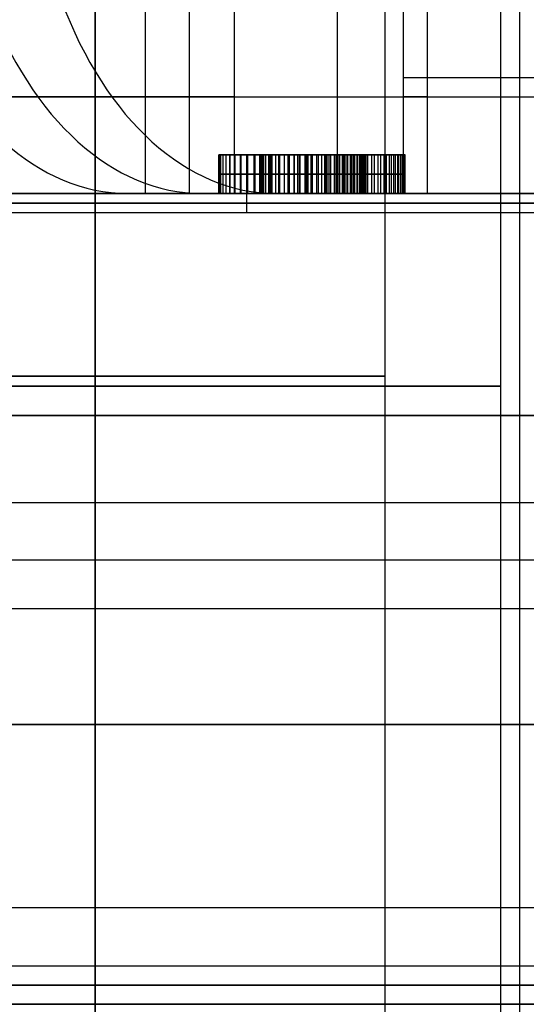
# Model space of a CAD drawing. Header units: millimetres. Extents: x 0 to 322, y -110 to 60.
# Tile 231 of 256: x 296.71 to 299.33, y -82.9 to -77.8. Entities that reach past the tile are written whole.
import ezdxf

# ---------------------------------------------------------------- set-up
doc = ezdxf.new("R2010")
doc.units = ezdxf.units.MM
doc.layers.add('Layer 01', color=7, linetype='Continuous', true_color=0x000000)

msp = doc.modelspace()

# ---------------------------------------------------------------- linework, layer by layer
at = {"layer": 'Layer 01'}
for p, q in [((299.2, -74.4969, 18.5), (299.2, -84.9, 18.5)), ((299.3, -83.4, 18.5), (299.3, -74.5, 18.5)), ((298.6, -74.7969, 18.5), (298.6, -84.4969, 18.5)), ((297.8201, -77.7, 28.4055), (297.8201, -78.7, 28.4055)), ((298.8201, -77.7, 28.4055), (298.8201, -78.7, 28.4055)), ((297.9505, -78.5, 24.1125), (297.7404, -78.5, 24.1125)), ((298.2222, -78.5, 24.8792), (298.2222, -78.5, 24.712)), ((298.2222, -78.5, 23.514), (298.2222, -78.5, 23.3465)), ((298.5994, -78.7, 23.8976), (298.5994, -78.5, 23.8976)), ((298.6037, -78.7, 24.266), (298.6037, -78.5, 24.266)), ((298.5029, -78.6, 23.8976), (298.6958, -78.6, 23.8976)), ((298.7046, -78.6, 24.266), (298.5029, -78.6, 24.266)), ((293.1, -78.7, 28.8994), (297.6896, -78.7, 28.8994)), ((297.8844, -78.8, 26.7), (297.8844, -78.7, 26.6)), ((298.1018, -78.7, 26.8201), (297.9394, -78.7, 26.8201)), ((298.0061, -78.7, 26.9), (298.0061, -78.7, 26.7643)), ((298.6069, -78.7, 27.5068), (299.4536, -78.7, 27.5068)), ((298.9878, -78.7, 26.9), (298.9878, -78.7, 27.947)), ((281.4286, -78.75, 26.85), (299.5714, -78.75, 26.85)), ((299.8488, -78.75, 26.65), (295.92, -78.75, 26.65)), ((295.92, -80.3, 26.7), (299.8488, -80.3, 26.7)), ((281.4286, -80.85, 26.8), (299.5714, -80.85, 26.8))]:
    msp.add_line(p, q, dxfattribs=at)
at = {"layer": 'Layer 01', "extrusion": (-0.767455, -7.74603e-11, 0.641103)}
msp.add_arc((76.7, 211.593, -210.5852), 2, 300, 360, dxfattribs=at)
at = {"layer": 'Layer 01', "extrusion": (-0.767455, 0, 0.641103)}
msp.add_arc((76.7, 211.593, -211.0852), 2, 300, 0, dxfattribs=at)
at = {"layer": 'Layer 01', "extrusion": (-0.767455, 5.82393e-10, 0.641103)}
msp.add_arc((76.7, 211.593, -211.5852), 2, 300, 0, dxfattribs=at)
at = {"layer": 'Layer 01', "extrusion": (0, 1, 0)}
for centre, radius, start, end in [((-290.5, 18.5, -78.1), 13.4, 127.70246, 206.30129), ((-290.5, 18.5, -78.7), 13.4, 127.70246, 206.30129), ((-297.1, 18.5, -79.85), 2.2, 270, 90), ((-297.1, 18.5, -79.85), 2.2, 90, 270), ((-290.5, 18.5, -80.6), 12.8, 142.39824, 265.5192), ((-290.5, 18.5, -82.7), 12.8, 102.94408, 136.528), ((-290.5, 18.5, -82.8), 12.9, 101.17454, 266.44449)]:
    msp.add_arc(centre, radius, start, end, dxfattribs=at)
at = {"layer": 'Layer 01', "extrusion": (0, -1, 0)}
for centre, radius, start, end in [((290.5, 18.5, 78.2), 12.75, 270, 333.36956), ((290.5, 18.5, 78.2), 12.75, 57.46026, 90), ((296.8201, 28.4055, 78.2), 1, 320.1259, 57.4603), ((296.8201, 28.4055, 78.2), 2, 320.1259, 20.3826), ((290.5, 18.5, 78.7), 12.9, 101.17454, 333.44848), ((290.5, 18.5, 78.7), 10.5, 165.6159, 14.3841), ((290.5, 18.5, 78.7), 12.9, 49.83958, 78.82546), ((290.5, 18.5, 78.7), 12.7, 49.19828, 55.99567), ((290.5, 18.5, 78.7), 12.7, 43.472, 49.19828), ((290.5, 18.5, 78.7), 12.9, 333.44848, 49.83958), ((297.1, 18.5, 79.6469), 1.5, 90, 270), ((297.1, 18.5, 79.6469), 1.5, 270, 90), ((297.1, 18.5, 79.6984), 2.1, 90, 270), ((297.1, 18.5, 79.6984), 2.1, 270, 90), ((290.5, 18.5, 79.85), 14.8, 270, 90), ((290.5, 18.5, 81.45), 14.35, 270, 90)]:
    msp.add_arc(centre, radius, start, end, dxfattribs=at)
at = {"layer": 'Layer 01', "extrusion": (-7.00999e-17, 1, 1.13569e-16)}
msp.add_arc((-290.5, 18.5, -78.7), 12.75, 206.63044, 270, dxfattribs=at)
at = {"layer": 'Layer 01', "extrusion": (-1.52724e-15, 1, -1.2333e-14)}
msp.add_arc((-290.5, 18.5, -78.7), 12.75, 90, 122.53974, dxfattribs=at)
at = {"layer": 'Layer 01', "extrusion": (8.48937e-12, 1, 6.53776e-12)}
msp.add_arc((-290.5, 18.5, -78.7), 12.7, 142.39824, 265.48385, dxfattribs=at)
at = {"layer": 'Layer 01', "extrusion": (-1.96647e-14, -1, -2.99105e-14)}
msp.add_arc((290.5, 18.5, 78.7), 12.7, 55.99567, 77.05592, dxfattribs=at)
at = {"layer": 'Layer 01', "extrusion": (-2.10414e-13, 1, -1.6908e-13)}
msp.add_arc((-296.8201, 28.4055, -78.7), 1, 122.5397, 141.4811, dxfattribs=at)
at = {"layer": 'Layer 01', "extrusion": (-8.94184e-17, -1, 1.05758e-18)}
msp.add_arc((296.8201, 28.4055, 78.7), 1, 320.1259, 38.5189, dxfattribs=at)
at = {"layer": 'Layer 01', "extrusion": (4.4721e-15, 1, -2.00355e-15)}
msp.add_arc((-296.8201, 28.4055, -78.7), 2, 188.3917, 219.8741, dxfattribs=at)
at = {"layer": 'Layer 01', "extrusion": (1.52692e-14, 1, 2.56111e-15)}
msp.add_arc((-296.8201, 28.4055, -78.7), 2, 159.6174, 181.3394, dxfattribs=at)
at = {"layer": 'Layer 01', "extrusion": (1.36516e-13, 1, -1.16209e-14)}
msp.add_arc((-296.8201, 28.4055, -78.7), 2, 181.3394, 188.3917, dxfattribs=at)
at = {"layer": 'Layer 01', "extrusion": (-3.89836e-12, 1, -3.00257e-12)}
msp.add_arc((-290.5, 18.5, -78.8), 12.8, 142.39824, 265.5192, dxfattribs=at)
at = {"layer": 'Layer 01', "extrusion": (-1.48984e-15, -1, -6.48208e-15)}
msp.add_arc((290.5, 18.5, 78.8), 12.8, 43.472, 77.05592, dxfattribs=at)
at = {"layer": 'Layer 01', "extrusion": (7.18103e-12, 1, 5.53058e-12)}
msp.add_arc((-290.5, 18.5, -82.4), 12.8, 142.39824, 265.5192, dxfattribs=at)
at = {"layer": 'Layer 01', "extrusion": (-3.34477e-11, 1, -6.19649e-11)}
msp.add_arc((-290.5, 18.5, -82.9), 12.3, 138.18969, 265.33666, dxfattribs=at)
at = {"layer": 'Layer 01'}
for points in [[(297.1, -74.4969, 20.6), (297.1, -79.6984, 20.6), (297.1, -84.9, 20.6)], [(297.1, -84.9, 16.4), (297.1, -79.6984, 16.4), (297.1, -74.4969, 16.4)], [(297.1, -74.5, 16.3), (297.1, -78.95, 16.3), (297.1, -83.4, 16.3)], [(297.1, -83.4, 20.7), (297.1, -78.95, 20.7), (297.1, -74.5, 20.7)], [(297.1, -84.4969, 20), (297.1, -79.6469, 20), (297.1, -74.7969, 20)], [(297.1, -74.7969, 17), (297.1, -79.6469, 17), (297.1, -84.4969, 17)], [(297.358, -77.7, 29.2485), (297.358, -78.2, 29.2485), (297.358, -78.7, 29.2485)], [(297.5876, -78.7, 27.7644), (297.5876, -78.2, 27.7644), (297.5876, -77.7, 27.7644)], [(298.3551, -78.7, 27.1233), (298.3551, -78.2, 27.1233), (298.3551, -77.7, 27.1233)], [(298.6949, -77.7, 29.102), (298.6949, -78.2, 29.102), (298.6949, -78.7, 29.102)], [(297.7397, -78.7, 24.1608), (297.7397, -78.6, 24.1608), (297.7397, -78.5, 24.1608)], [(297.742, -78.5, 24.061), (297.742, -78.6, 24.061), (297.742, -78.7, 24.061)], [(297.742, -78.5, 24.2517), (297.742, -78.6, 24.2517), (297.742, -78.7, 24.2517)], [(297.7488, -78.5, 23.9678), (297.7488, -78.6, 23.9678), (297.7488, -78.7, 23.9678)], [(297.7491, -78.5, 24.3365), (297.7491, -78.6, 24.3365), (297.7491, -78.7, 24.3365)], [(297.7602, -78.5, 23.881), (297.7602, -78.6, 23.881), (297.7602, -78.7, 23.881)], [(297.7608, -78.5, 24.4148), (297.7608, -78.6, 24.4148), (297.7608, -78.7, 24.4148)], [(297.7758, -78.5, 23.8011), (297.7758, -78.6, 23.8011), (297.7758, -78.7, 23.8011)], [(297.7771, -78.5, 24.4863), (297.7771, -78.6, 24.4863), (297.7771, -78.7, 24.4863)], [(297.7962, -78.5, 23.7277), (297.7962, -78.6, 23.7277), (297.7962, -78.7, 23.7277)], [(297.7979, -78.5, 24.5519), (297.7979, -78.6, 24.5519), (297.7979, -78.7, 24.5519)], [(297.8209, -78.5, 23.6608), (297.8209, -78.6, 23.6608), (297.8209, -78.7, 23.6608)], [(297.8235, -78.5, 24.6107), (297.8235, -78.6, 24.6107), (297.8235, -78.7, 24.6107)], [(297.8505, -78.5, 23.6003), (297.8505, -78.6, 23.6003), (297.8505, -78.7, 23.6003)], [(297.8537, -78.5, 24.663), (297.8537, -78.6, 24.663), (297.8537, -78.7, 24.663)], [(297.8843, -78.5, 23.5467), (297.8843, -78.6, 23.5467), (297.8843, -78.7, 23.5467)], [(297.8888, -78.5, 24.7092), (297.8888, -78.6, 24.7092), (297.8888, -78.7, 24.7092)], [(297.922, -78.5, 23.4993), (297.922, -78.6, 23.4993), (297.922, -78.7, 23.4993)], [(297.9272, -78.5, 24.7491), (297.9272, -78.6, 24.7491), (297.9272, -78.7, 24.7491)], [(297.9502, -78.5, 24.1432), (297.9502, -78.6, 24.1432), (297.9502, -78.7, 24.1432)], [(297.9515, -78.5, 24.0607), (297.9515, -78.6, 24.0607), (297.9515, -78.7, 24.0607)], [(297.9515, -78.5, 24.2192), (297.9515, -78.6, 24.2192), (297.9515, -78.7, 24.2192)], [(297.9554, -78.5, 23.9844), (297.9554, -78.6, 23.9844), (297.9554, -78.7, 23.9844)], [(297.9554, -78.5, 24.2894), (297.9554, -78.6, 24.2894), (297.9554, -78.7, 24.2894)], [(297.9619, -78.5, 23.9145), (297.9619, -78.6, 23.9145), (297.9619, -78.7, 23.9145)], [(297.9619, -78.5, 23.4584), (297.9619, -78.6, 23.4584), (297.9619, -78.7, 23.4584)], [(297.9619, -78.5, 24.3534), (297.9619, -78.6, 24.3534), (297.9619, -78.7, 24.3534)], [(297.9671, -78.5, 24.7839), (297.9671, -78.6, 24.7839), (297.9671, -78.7, 24.7839)], [(297.971, -78.5, 23.8505), (297.971, -78.6, 23.8505), (297.971, -78.7, 23.8505)], [(297.971, -78.5, 24.4119), (297.971, -78.6, 24.4119), (297.971, -78.7, 24.4119)], [(297.9827, -78.5, 23.7927), (297.9827, -78.6, 23.7927), (297.9827, -78.7, 23.7927)], [(297.9827, -78.5, 24.4642), (297.9827, -78.6, 24.4642), (297.9827, -78.7, 24.4642)], [(297.997, -78.5, 23.741), (297.997, -78.6, 23.741), (297.997, -78.7, 23.741)], [(297.997, -78.5, 24.511), (297.997, -78.6, 24.511), (297.997, -78.7, 24.511)], [(298.0048, -78.5, 23.4239), (298.0048, -78.6, 23.4239), (298.0048, -78.7, 23.4239)], [(298.0094, -78.5, 24.8135), (298.0094, -78.6, 24.8135), (298.0094, -78.7, 24.8135)], [(298.0139, -78.5, 23.6959), (298.0139, -78.6, 23.6959), (298.0139, -78.7, 23.6959)], [(298.0139, -78.5, 24.5516), (298.0139, -78.6, 24.5516), (298.0139, -78.7, 24.5516)], [(298.0334, -78.5, 23.6565), (298.0334, -78.6, 23.6565), (298.0334, -78.7, 23.6565)], [(298.0334, -78.5, 24.5864), (298.0334, -78.6, 24.5864), (298.0334, -78.7, 24.5864)], [(298.05, -78.5, 23.3953), (298.05, -78.6, 23.3953), (298.05, -78.7, 23.3953)], [(298.0532, -78.5, 24.8372), (298.0532, -78.6, 24.8372), (298.0532, -78.7, 24.8372)], [(298.0552, -78.5, 23.6224), (298.0552, -78.6, 23.6224), (298.0552, -78.7, 23.6224)], [(298.0552, -78.5, 24.6163), (298.0552, -78.6, 24.6163), (298.0552, -78.7, 24.6163)], [(298.0782, -78.5, 24.6419), (298.0782, -78.6, 24.6419), (298.0782, -78.7, 24.6419)], [(298.0786, -78.5, 23.5932), (298.0786, -78.6, 23.5932), (298.0786, -78.7, 23.5932)], [(298.0981, -78.5, 23.3732), (298.0981, -78.6, 23.3732), (298.0981, -78.7, 23.3732)], [(298.0994, -78.5, 24.856), (298.0994, -78.6, 24.856), (298.0994, -78.7, 24.856)], [(298.1029, -78.5, 24.6637), (298.1029, -78.6, 24.6637), (298.1029, -78.7, 24.6637)], [(298.1039, -78.5, 23.5682), (298.1039, -78.6, 23.5682), (298.1039, -78.7, 23.5682)], [(298.1289, -78.5, 24.6816), (298.1289, -78.6, 24.6816), (298.1289, -78.7, 24.6816)], [(298.1312, -78.5, 23.5477), (298.1312, -78.6, 23.5477), (298.1312, -78.7, 23.5477)], [(298.1471, -78.5, 24.8693), (298.1471, -78.6, 24.8693), (298.1471, -78.7, 24.8693)], [(298.1484, -78.5, 23.3576), (298.1484, -78.6, 23.3576), (298.1484, -78.7, 23.3576)], [(298.1565, -78.5, 24.6955), (298.1565, -78.6, 24.6955), (298.1565, -78.7, 24.6955)], [(298.1601, -78.5, 23.5321), (298.1601, -78.6, 23.5321), (298.1601, -78.7, 23.5321)], [(298.1858, -78.5, 24.7056), (298.1858, -78.6, 24.7056), (298.1858, -78.7, 24.7056)], [(298.1906, -78.5, 23.5207), (298.1906, -78.6, 23.5207), (298.1906, -78.7, 23.5207)], [(298.1968, -78.5, 24.8775), (298.1968, -78.6, 24.8775), (298.1968, -78.7, 24.8775)], [(298.2017, -78.5, 23.3482), (298.2017, -78.6, 23.3482), (298.2017, -78.7, 23.3482)], [(298.2163, -78.5, 24.7114), (298.2163, -78.6, 24.7114), (298.2163, -78.7, 24.7114)], [(298.2231, -78.5, 23.5139), (298.2231, -78.6, 23.5139), (298.2231, -78.7, 23.5139)], [(298.2485, -78.7, 24.8801), (298.2485, -78.6, 24.8801), (298.2485, -78.5, 24.8801)], [(298.2485, -78.7, 24.7134), (298.2485, -78.6, 24.7134), (298.2485, -78.5, 24.7134)], [(298.2572, -78.7, 23.5116), (298.2572, -78.6, 23.5116), (298.2572, -78.5, 23.5116)], [(298.2572, -78.7, 23.345), (298.2572, -78.6, 23.345), (298.2572, -78.5, 23.345)], [(298.2722, -78.5, 24.7121), (298.2722, -78.6, 24.7121), (298.2722, -78.7, 24.7121)], [(298.2871, -78.5, 23.5133), (298.2871, -78.6, 23.5133), (298.2871, -78.7, 23.5133)], [(298.2936, -78.5, 24.8778), (298.2936, -78.6, 24.8778), (298.2936, -78.7, 24.8778)], [(298.2956, -78.5, 24.7076), (298.2956, -78.6, 24.7076), (298.2956, -78.7, 24.7076)], [(298.3044, -78.5, 23.3473), (298.3044, -78.6, 23.3473), (298.3044, -78.7, 23.3473)], [(298.3148, -78.5, 23.5178), (298.3148, -78.6, 23.5178), (298.3148, -78.7, 23.5178)], [(298.3183, -78.5, 24.7004), (298.3183, -78.6, 24.7004), (298.3183, -78.7, 24.7004)], [(298.3372, -78.5, 24.8713), (298.3372, -78.6, 24.8713), (298.3372, -78.7, 24.8713)], [(298.3407, -78.5, 23.5253), (298.3407, -78.6, 23.5253), (298.3407, -78.7, 23.5253)], [(298.3407, -78.5, 24.6903), (298.3407, -78.6, 24.6903), (298.3407, -78.7, 24.6903)], [(298.3495, -78.5, 23.3541), (298.3495, -78.6, 23.3541), (298.3495, -78.7, 23.3541)], [(298.3622, -78.5, 24.6773), (298.3622, -78.6, 24.6773), (298.3622, -78.7, 24.6773)], [(298.3648, -78.5, 23.5357), (298.3648, -78.6, 23.5357), (298.3648, -78.7, 23.5357)], [(298.3791, -78.5, 24.8602), (298.3791, -78.6, 24.8602), (298.3791, -78.7, 24.8602)], [(298.3833, -78.5, 24.6617), (298.3833, -78.6, 24.6617), (298.3833, -78.7, 24.6617)], [(298.3869, -78.5, 23.5493), (298.3869, -78.6, 23.5493), (298.3869, -78.7, 23.5493)], [(298.3927, -78.5, 23.3654), (298.3927, -78.6, 23.3654), (298.3927, -78.7, 23.3654)], [(298.4038, -78.5, 24.6429), (298.4038, -78.6, 24.6429), (298.4038, -78.7, 24.6429)], [(298.407, -78.5, 23.5659), (298.407, -78.6, 23.5659), (298.407, -78.7, 23.5659)], [(298.4197, -78.5, 24.845), (298.4197, -78.6, 24.845), (298.4197, -78.7, 24.845)], [(298.4239, -78.5, 24.6215), (298.4239, -78.6, 24.6215), (298.4239, -78.7, 24.6215)], [(298.4252, -78.5, 23.5854), (298.4252, -78.6, 23.5854), (298.4252, -78.7, 23.5854)], [(298.4337, -78.5, 23.381), (298.4337, -78.6, 23.381), (298.4337, -78.7, 23.381)], [(298.4415, -78.5, 23.6081), (298.4415, -78.6, 23.6081), (298.4415, -78.7, 23.6081)], [(298.4424, -78.5, 24.5958), (298.4424, -78.6, 24.5958), (298.4424, -78.7, 24.5958)], [(298.4558, -78.5, 23.6338), (298.4558, -78.6, 23.6338), (298.4558, -78.7, 23.6338)], [(298.458, -78.5, 24.8252), (298.458, -78.6, 24.8252), (298.458, -78.7, 24.8252)], [(298.4584, -78.5, 24.5646), (298.4584, -78.6, 24.5646), (298.4584, -78.7, 24.5646)], [(298.4684, -78.5, 23.6624), (298.4684, -78.6, 23.6624), (298.4684, -78.7, 23.6624)], [(298.472, -78.5, 24.5282), (298.472, -78.6, 24.5282), (298.472, -78.7, 24.5282)], [(298.4726, -78.5, 23.4015), (298.4726, -78.6, 23.4015), (298.4726, -78.7, 23.4015)], [(298.4788, -78.5, 23.6942), (298.4788, -78.6, 23.6942), (298.4788, -78.7, 23.6942)], [(298.483, -78.5, 24.4863), (298.483, -78.6, 24.4863), (298.483, -78.7, 24.4863)], [(298.4876, -78.5, 23.7287), (298.4876, -78.6, 23.7287), (298.4876, -78.7, 23.7287)], [(298.4918, -78.5, 24.4395), (298.4918, -78.6, 24.4395), (298.4918, -78.7, 24.4395)], [(298.4941, -78.5, 23.7664), (298.4941, -78.6, 23.7664), (298.4941, -78.7, 23.7664)], [(298.4951, -78.5, 24.8011), (298.4951, -78.6, 24.8011), (298.4951, -78.7, 24.8011)], [(298.498, -78.5, 24.3869), (298.498, -78.6, 24.3869), (298.498, -78.7, 24.3869)], [(298.499, -78.5, 23.8073), (298.499, -78.6, 23.8073), (298.499, -78.7, 23.8073)], [(298.5016, -78.5, 24.3291), (298.5016, -78.6, 24.3291), (298.5016, -78.7, 24.3291)], [(298.5019, -78.5, 23.8508), (298.5019, -78.6, 23.8508), (298.5019, -78.7, 23.8508)], [(298.6958, -78.5, 23.8976), (298.5994, -78.5, 23.8976), (298.5029, -78.5, 23.8976)], [(298.5029, -78.7, 23.8976), (298.5029, -78.6, 23.8976), (298.5029, -78.5, 23.8976)], [(298.5029, -78.7, 24.266), (298.5029, -78.6, 24.266), (298.5029, -78.5, 24.266)], [(298.5029, -78.5, 24.266), (298.6037, -78.5, 24.266), (298.7046, -78.5, 24.266)], [(298.5097, -78.5, 23.4265), (298.5097, -78.6, 23.4265), (298.5097, -78.7, 23.4265)], [(298.5305, -78.5, 24.7725), (298.5305, -78.6, 24.7725), (298.5305, -78.7, 24.7725)], [(298.5444, -78.5, 23.4558), (298.5444, -78.6, 23.4558), (298.5444, -78.7, 23.4558)], [(298.5643, -78.5, 24.7397), (298.5643, -78.6, 24.7397), (298.5643, -78.7, 24.7397)], [(298.5773, -78.5, 23.4899), (298.5773, -78.6, 23.4899), (298.5773, -78.7, 23.4899)], [(298.5951, -78.5, 24.7017), (298.5951, -78.6, 24.7017), (298.5951, -78.7, 24.7017)], [(298.6068, -78.5, 23.5279), (298.6068, -78.6, 23.5279), (298.6068, -78.7, 23.5279)], [(298.6224, -78.5, 24.6575), (298.6224, -78.6, 24.6575), (298.6224, -78.7, 24.6575)], [(298.6325, -78.5, 23.5695), (298.6325, -78.6, 23.5695), (298.6325, -78.7, 23.5695)], [(298.6458, -78.5, 24.6072), (298.6458, -78.6, 24.6072), (298.6458, -78.7, 24.6072)], [(298.6536, -78.5, 23.615), (298.6536, -78.6, 23.615), (298.6536, -78.7, 23.615)], [(298.6653, -78.5, 24.551), (298.6653, -78.6, 24.551), (298.6653, -78.7, 24.551)], [(298.6705, -78.5, 23.664), (298.6705, -78.6, 23.664), (298.6705, -78.7, 23.664)], [(298.6809, -78.5, 24.4889), (298.6809, -78.6, 24.4889), (298.6809, -78.7, 24.4889)], [(298.6832, -78.5, 23.717), (298.6832, -78.6, 23.717), (298.6832, -78.7, 23.717)], [(298.6916, -78.5, 23.7735), (298.6916, -78.6, 23.7735), (298.6916, -78.7, 23.7735)], [(298.6926, -78.5, 24.4207), (298.6926, -78.6, 24.4207), (298.6926, -78.7, 24.4207)], [(298.6958, -78.7, 23.8976), (298.6958, -78.6, 23.8976), (298.6958, -78.5, 23.8976)], [(298.6958, -78.5, 23.8336), (298.6958, -78.6, 23.8336), (298.6958, -78.7, 23.8336)], [(298.7004, -78.5, 24.3463), (298.7004, -78.6, 24.3463), (298.7004, -78.7, 24.3463)], [(298.7046, -78.7, 24.266), (298.7046, -78.6, 24.266), (298.7046, -78.5, 24.266)], [(297.8437, -78.7, 26.9), (289.6362, -78.7, 26.9), (281.4286, -78.7, 26.9)], [(299.7022, -78.7, 21.86), (296.3686, -78.7, 21.86), (293.035, -78.7, 21.86)], [(295.92, -78.7, 26.6), (297.8844, -78.7, 26.6), (299.8488, -78.7, 26.6)], [(297.8437, -78.7, 26.9), (297.5557, -78.7, 27.1406), (297.2676, -78.7, 27.3813)], [(297.2676, -78.7, 27.3813), (297.4276, -78.7, 27.5728), (297.5876, -78.7, 27.7644)], [(298.1685, -78.7, 26.9), (298.0061, -78.7, 26.9), (297.8437, -78.7, 26.9)], [(298.035, -78.7, 26.7402), (297.9394, -78.7, 26.8201), (297.8437, -78.7, 26.9)], [(298.1685, -78.7, 26.9), (298.1018, -78.7, 26.8201), (298.035, -78.7, 26.7402)], [(299.5714, -78.7, 26.9), (298.87, -78.7, 26.9), (298.1685, -78.7, 26.9)], [(298.3551, -78.7, 27.1233), (298.2618, -78.7, 27.0116), (298.1685, -78.7, 26.9)], [(298.5029, -78.7, 24.266), (298.6037, -78.7, 24.266), (298.7046, -78.7, 24.266)], [(298.6958, -78.7, 23.8976), (298.5994, -78.7, 23.8976), (298.5029, -78.7, 23.8976)], [(299.5714, -78.8, 26.8), (290.5, -78.8, 26.8), (281.4286, -78.8, 26.8)], [(299.8488, -78.8, 26.7), (297.8844, -78.8, 26.7), (295.92, -78.8, 26.7)], [(281.3321, -82.9, 26.7), (290.5, -82.9, 26.7), (299.6679, -82.9, 26.7)]]:
    msp.add_open_spline(points, degree=2, dxfattribs=at)
for points, knots in [([(297.7397, -78.5, 24.1608), (297.7401, -78.5, 24.1275), (297.7409, -78.5, 24.0631), (297.7478, -78.5, 23.9697), (297.759, -78.5, 23.8829), (297.7743, -78.5, 23.8026), (297.7949, -78.5, 23.729), (297.8193, -78.5, 23.6615), (297.8488, -78.5, 23.6009), (297.8828, -78.5, 23.5468), (297.9205, -78.5, 23.4996), (297.9605, -78.5, 23.4579), (298.0039, -78.5, 23.4235), (298.0492, -78.5, 23.3943), (298.0976, -78.5, 23.3722), (298.1486, -78.5, 23.3565), (298.2021, -78.5, 23.3469), (298.2387, -78.5, 23.3456), (298.2572, -78.5, 23.345)], [-1.083672, -1.083672, -1.083672, -1.083672, -0.983752, -0.890116, -0.802494, -0.720939, -0.644598, -0.573152, -0.505775, -0.442311, -0.381635, -0.32434, -0.269254, -0.215723, -0.162726, -0.109928, -0.055736, 0, 0, 0, 0]), ([(298.2485, -78.5, 24.8801), (298.2312, -78.5, 24.8796), (298.1972, -78.5, 24.8787), (298.1472, -78.5, 24.8702), (298.0989, -78.5, 24.857), (298.0528, -78.5, 24.8379), (298.0083, -78.5, 24.814), (297.9662, -78.5, 24.7843), (297.9261, -78.5, 24.7491), (297.8874, -78.5, 24.7093), (297.8522, -78.5, 24.6631), (297.822, -78.5, 24.6101), (297.7962, -78.5, 24.5509), (297.7758, -78.5, 24.4851), (297.7595, -78.5, 24.4131), (297.7481, -78.5, 24.3347), (297.7408, -78.5, 24.2498), (297.7401, -78.5, 24.1911), (297.7397, -78.5, 24.1608)], [-0.9927491, -0.9927491, -0.9927491, -0.9927491, -0.9409455, -0.8904994, -0.8408403, -0.7909281, -0.7409884, -0.6893526, -0.6363038, -0.58084, -0.5227878, -0.4622866, -0.3980241, -0.3290736, -0.2556606, -0.1763697, -0.0911398, 0, 0, 0, 0]), ([(298.2572, -78.5, 23.5116), (298.2458, -78.5, 23.5121), (298.2234, -78.5, 23.5129), (298.1906, -78.5, 23.5199), (298.1597, -78.5, 23.5315), (298.1304, -78.5, 23.5472), (298.103, -78.5, 23.5679), (298.0776, -78.5, 23.5932), (298.054, -78.5, 23.6229), (298.0322, -78.5, 23.6572), (298.0126, -78.5, 23.6969), (297.9957, -78.5, 23.7425), (297.9817, -78.5, 23.7943), (297.9701, -78.5, 23.8523), (297.9612, -78.5, 23.9163), (297.9548, -78.5, 23.9864), (297.9509, -78.5, 24.0627), (297.9505, -78.5, 24.1157), (297.9502, -78.5, 24.1432)], [0, 0, 0, 0, 0.043892, 0.086511, 0.128347, 0.170523, 0.214318, 0.260033, 0.308106, 0.360057, 0.416389, 0.478289, 0.547099, 0.622845, 0.705838, 0.795901, 0.894045, 1, 1, 1, 1]), ([(297.9502, -78.5, 24.1432), (297.9505, -78.5, 24.1686), (297.9509, -78.5, 24.2173), (297.9548, -78.5, 24.2875), (297.9612, -78.5, 24.3518), (297.9701, -78.5, 24.4102), (297.9817, -78.5, 24.4629), (297.9957, -78.5, 24.5097), (298.0126, -78.5, 24.5507), (298.0322, -78.5, 24.586), (298.0542, -78.5, 24.616), (298.0774, -78.5, 24.642), (298.1022, -78.5, 24.6639), (298.1284, -78.5, 24.6821), (298.1563, -78.5, 24.6962), (298.1856, -78.5, 24.7063), (298.2166, -78.5, 24.7123), (298.2377, -78.5, 24.713), (298.2485, -78.5, 24.7134)], [0, 0, 0, 0, 0.105998, 0.203979, 0.293662, 0.376167, 0.450887, 0.519084, 0.580402, 0.635963, 0.68751, 0.735617, 0.781505, 0.825475, 0.868619, 0.911731, 0.955079, 1, 1, 1, 1]), ([(298.7046, -78.5, 24.266), (298.7035, -78.5, 24.2928), (298.7013, -78.5, 24.3445), (298.6936, -78.5, 24.4189), (298.6821, -78.5, 24.4874), (298.6666, -78.5, 24.5498), (298.6472, -78.5, 24.6063), (298.6239, -78.5, 24.657), (298.5966, -78.5, 24.7015), (298.5654, -78.5, 24.7399), (298.5313, -78.5, 24.7726), (298.4959, -78.5, 24.8015), (298.4586, -78.5, 24.8255), (298.42, -78.5, 24.8459), (298.3793, -78.5, 24.8609), (298.3371, -78.5, 24.8721), (298.2933, -78.5, 24.8787), (298.2636, -78.5, 24.8796), (298.2485, -78.5, 24.8801)], [0, 0, 0, 0, 0.093421, 0.180389, 0.260863, 0.335247, 0.404408, 0.46896, 0.529335, 0.586259, 0.641015, 0.693927, 0.745261, 0.795433, 0.845873, 0.89626, 0.947433, 1, 1, 1, 1]), ([(298.2485, -78.5, 24.7134), (298.2564, -78.5, 24.7132), (298.2723, -78.5, 24.7128), (298.2957, -78.5, 24.7079), (298.3187, -78.5, 24.7008), (298.3412, -78.5, 24.6907), (298.3627, -78.5, 24.6774), (298.3841, -78.5, 24.6619), (298.4043, -78.5, 24.6427), (298.4249, -78.5, 24.6214), (298.4438, -78.5, 24.5953), (298.4594, -78.5, 24.5637), (298.4732, -78.5, 24.527), (298.4838, -78.5, 24.485), (298.4927, -78.5, 24.4378), (298.4986, -78.5, 24.3853), (298.5021, -78.5, 24.3274), (298.5026, -78.5, 24.287), (298.5029, -78.5, 24.266)], [0, 0, 0, 0, 0.041308, 0.082751, 0.124209, 0.166949, 0.210555, 0.256209, 0.304593, 0.355757, 0.410799, 0.471698, 0.539283, 0.614659, 0.697439, 0.789599, 0.890364, 1, 1, 1, 1]), ([(298.5029, -78.5, 23.8976), (298.5027, -78.5, 23.882), (298.5023, -78.5, 23.8519), (298.4994, -78.5, 23.8081), (298.4945, -78.5, 23.7673), (298.4884, -78.5, 23.7294), (298.4793, -78.5, 23.6948), (298.4693, -78.5, 23.6629), (298.4564, -78.5, 23.6342), (298.4422, -78.5, 23.6083), (298.426, -78.5, 23.5853), (298.4076, -78.5, 23.5656), (298.3872, -78.5, 23.5489), (298.365, -78.5, 23.5351), (298.3407, -78.5, 23.5247), (298.3146, -78.5, 23.5173), (298.2865, -78.5, 23.5126), (298.2672, -78.5, 23.512), (298.2572, -78.5, 23.5116)], [0, 0, 0, 0, 0.090441, 0.174773, 0.254451, 0.328365, 0.397051, 0.461785, 0.522226, 0.579008, 0.633024, 0.68456, 0.734971, 0.785158, 0.835783, 0.888052, 0.942145, 1, 1, 1, 1]), ([(298.2572, -78.5, 23.345), (298.273, -78.5, 23.3454), (298.3039, -78.5, 23.3462), (298.3494, -78.5, 23.3532), (298.3927, -78.5, 23.3646), (298.4341, -78.5, 23.3802), (298.4733, -78.5, 23.4009), (298.5104, -78.5, 23.426), (298.5455, -78.5, 23.4556), (298.5781, -78.5, 23.4895), (298.6077, -78.5, 23.5276), (298.6336, -78.5, 23.5694), (298.6546, -78.5, 23.6152), (298.6716, -78.5, 23.6646), (298.6841, -78.5, 23.7177), (298.6925, -78.5, 23.7744), (298.6968, -78.5, 23.8348), (298.6962, -78.5, 23.8763), (298.6958, -78.5, 23.8976)], [0, 0, 0, 0, 0.059122, 0.116375, 0.172385, 0.227298, 0.282496, 0.338522, 0.395465, 0.4548, 0.515166, 0.576426, 0.639288, 0.70433, 0.772588, 0.844239, 0.919769, 1, 1, 1, 1]), ([(297.7397, -78.6, 24.1608), (297.7401, -78.6, 24.1275), (297.7409, -78.6, 24.0631), (297.7478, -78.6, 23.9697), (297.759, -78.6, 23.8829), (297.7743, -78.6, 23.8026), (297.7949, -78.6, 23.729), (297.8193, -78.6, 23.6615), (297.8488, -78.6, 23.6009), (297.8828, -78.6, 23.5468), (297.9205, -78.6, 23.4996), (297.9605, -78.6, 23.4579), (298.0039, -78.6, 23.4235), (298.0492, -78.6, 23.3943), (298.0976, -78.6, 23.3722), (298.1486, -78.6, 23.3565), (298.2021, -78.6, 23.3469), (298.2387, -78.6, 23.3456), (298.2572, -78.6, 23.345)], [0, 0, 0, 0, 0.092205, 0.178611, 0.259467, 0.334725, 0.405172, 0.471102, 0.533277, 0.591841, 0.647832, 0.700703, 0.751535, 0.800933, 0.849838, 0.89856, 0.948567, 1, 1, 1, 1]), ([(298.2485, -78.6, 24.8801), (298.2312, -78.6, 24.8796), (298.1972, -78.6, 24.8787), (298.1472, -78.6, 24.8702), (298.0989, -78.6, 24.857), (298.0528, -78.6, 24.8379), (298.0083, -78.6, 24.814), (297.9662, -78.6, 24.7843), (297.9261, -78.6, 24.7491), (297.8874, -78.6, 24.7093), (297.8522, -78.6, 24.6631), (297.822, -78.6, 24.6101), (297.7962, -78.6, 24.5509), (297.7758, -78.6, 24.4851), (297.7595, -78.6, 24.4131), (297.7481, -78.6, 24.3347), (297.7408, -78.6, 24.2498), (297.7401, -78.6, 24.1911), (297.7397, -78.6, 24.1608)], [0, 0, 0, 0, 0.052182, 0.102997, 0.153018, 0.203295, 0.2536, 0.305613, 0.359049, 0.414918, 0.473394, 0.534337, 0.599069, 0.668523, 0.742472, 0.822342, 0.908195, 1, 1, 1, 1]), ([(298.2572, -78.6, 23.5116), (298.2458, -78.6, 23.5121), (298.2234, -78.6, 23.5129), (298.1906, -78.6, 23.5199), (298.1597, -78.6, 23.5315), (298.1304, -78.6, 23.5472), (298.103, -78.6, 23.5679), (298.0776, -78.6, 23.5932), (298.054, -78.6, 23.6229), (298.0322, -78.6, 23.6572), (298.0126, -78.6, 23.6969), (297.9957, -78.6, 23.7425), (297.9817, -78.6, 23.7943), (297.9701, -78.6, 23.8523), (297.9612, -78.6, 23.9163), (297.9548, -78.6, 23.9864), (297.9509, -78.6, 24.0627), (297.9505, -78.6, 24.1157), (297.9502, -78.6, 24.1432)], [0, 0, 0, 0, 0.043892, 0.086511, 0.128347, 0.170523, 0.214318, 0.260033, 0.308106, 0.360057, 0.416389, 0.478289, 0.547099, 0.622845, 0.705838, 0.795901, 0.894045, 1, 1, 1, 1]), ([(297.9502, -78.6, 24.1432), (297.9505, -78.6, 24.1686), (297.9509, -78.6, 24.2173), (297.9548, -78.6, 24.2875), (297.9612, -78.6, 24.3518), (297.9701, -78.6, 24.4102), (297.9817, -78.6, 24.4629), (297.9957, -78.6, 24.5097), (298.0126, -78.6, 24.5507), (298.0322, -78.6, 24.586), (298.0542, -78.6, 24.616), (298.0774, -78.6, 24.642), (298.1022, -78.6, 24.6639), (298.1284, -78.6, 24.6821), (298.1563, -78.6, 24.6962), (298.1856, -78.6, 24.7063), (298.2166, -78.6, 24.7123), (298.2377, -78.6, 24.713), (298.2485, -78.6, 24.7134)], [0, 0, 0, 0, 0.105998, 0.203979, 0.293662, 0.376167, 0.450887, 0.519084, 0.580402, 0.635963, 0.68751, 0.735617, 0.781505, 0.825475, 0.868619, 0.911731, 0.955079, 1, 1, 1, 1]), ([(298.7046, -78.6, 24.266), (298.7035, -78.6, 24.2928), (298.7013, -78.6, 24.3445), (298.6936, -78.6, 24.4189), (298.6821, -78.6, 24.4874), (298.6666, -78.6, 24.5498), (298.6472, -78.6, 24.6063), (298.6239, -78.6, 24.657), (298.5966, -78.6, 24.7015), (298.5654, -78.6, 24.7399), (298.5313, -78.6, 24.7726), (298.4959, -78.6, 24.8015), (298.4586, -78.6, 24.8255), (298.42, -78.6, 24.8459), (298.3793, -78.6, 24.8609), (298.3371, -78.6, 24.8721), (298.2933, -78.6, 24.8787), (298.2636, -78.6, 24.8796), (298.2485, -78.6, 24.8801)], [0, 0, 0, 0, 0.093421, 0.180389, 0.260863, 0.335247, 0.404408, 0.46896, 0.529335, 0.586259, 0.641015, 0.693927, 0.745261, 0.795433, 0.845873, 0.89626, 0.947433, 1, 1, 1, 1]), ([(298.2485, -78.6, 24.7134), (298.2564, -78.6, 24.7132), (298.2723, -78.6, 24.7128), (298.2957, -78.6, 24.7079), (298.3187, -78.6, 24.7008), (298.3412, -78.6, 24.6907), (298.3627, -78.6, 24.6774), (298.3841, -78.6, 24.6619), (298.4043, -78.6, 24.6427), (298.4249, -78.6, 24.6214), (298.4438, -78.6, 24.5953), (298.4594, -78.6, 24.5637), (298.4732, -78.6, 24.527), (298.4838, -78.6, 24.485), (298.4927, -78.6, 24.4378), (298.4986, -78.6, 24.3853), (298.5021, -78.6, 24.3274), (298.5026, -78.6, 24.287), (298.5029, -78.6, 24.266)], [0, 0, 0, 0, 0.041308, 0.082751, 0.124209, 0.166949, 0.210555, 0.256209, 0.304593, 0.355757, 0.410799, 0.471698, 0.539283, 0.614659, 0.697439, 0.789599, 0.890364, 1, 1, 1, 1]), ([(298.5029, -78.6, 23.8976), (298.5027, -78.6, 23.882), (298.5023, -78.6, 23.8519), (298.4994, -78.6, 23.8081), (298.4945, -78.6, 23.7673), (298.4884, -78.6, 23.7294), (298.4793, -78.6, 23.6948), (298.4693, -78.6, 23.6629), (298.4564, -78.6, 23.6342), (298.4422, -78.6, 23.6083), (298.426, -78.6, 23.5853), (298.4076, -78.6, 23.5656), (298.3872, -78.6, 23.5489), (298.365, -78.6, 23.5351), (298.3407, -78.6, 23.5247), (298.3146, -78.6, 23.5173), (298.2865, -78.6, 23.5126), (298.2672, -78.6, 23.512), (298.2572, -78.6, 23.5116)], [0, 0, 0, 0, 0.090441, 0.174773, 0.254451, 0.328365, 0.397051, 0.461785, 0.522226, 0.579008, 0.633024, 0.68456, 0.734971, 0.785158, 0.835783, 0.888052, 0.942145, 1, 1, 1, 1]), ([(298.2572, -78.6, 23.345), (298.273, -78.6, 23.3454), (298.3039, -78.6, 23.3462), (298.3494, -78.6, 23.3532), (298.3927, -78.6, 23.3646), (298.4341, -78.6, 23.3802), (298.4733, -78.6, 23.4009), (298.5104, -78.6, 23.426), (298.5455, -78.6, 23.4556), (298.5781, -78.6, 23.4895), (298.6077, -78.6, 23.5276), (298.6336, -78.6, 23.5694), (298.6546, -78.6, 23.6152), (298.6716, -78.6, 23.6646), (298.6841, -78.6, 23.7177), (298.6925, -78.6, 23.7744), (298.6968, -78.6, 23.8348), (298.6962, -78.6, 23.8763), (298.6958, -78.6, 23.8976)], [0, 0, 0, 0, 0.059122, 0.116375, 0.172385, 0.227298, 0.282496, 0.338522, 0.395465, 0.4548, 0.515166, 0.576426, 0.639288, 0.70433, 0.772588, 0.844239, 0.919769, 1, 1, 1, 1]), ([(298.2485, -78.7, 24.8801), (298.2312, -78.7, 24.8796), (298.1972, -78.7, 24.8787), (298.1472, -78.7, 24.8702), (298.0989, -78.7, 24.857), (298.0528, -78.7, 24.8379), (298.0083, -78.7, 24.814), (297.9662, -78.7, 24.7843), (297.9261, -78.7, 24.7491), (297.8874, -78.7, 24.7093), (297.8522, -78.7, 24.6631), (297.822, -78.7, 24.6101), (297.7962, -78.7, 24.5509), (297.7758, -78.7, 24.4851), (297.7595, -78.7, 24.4131), (297.7481, -78.7, 24.3347), (297.7408, -78.7, 24.2498), (297.7401, -78.7, 24.1911), (297.7397, -78.7, 24.1608)], [0, 0, 0, 0, 0.0518036, 0.1022497, 0.1519088, 0.201821, 0.2517608, 0.3033966, 0.3564453, 0.4119091, 0.4699614, 0.5304625, 0.5947251, 0.6636755, 0.7370886, 0.8163795, 0.9016094, 0.9927491, 0.9927491, 0.9927491, 0.9927491]), ([(297.7397, -78.7, 24.1608), (297.7401, -78.7, 24.1275), (297.7409, -78.7, 24.0631), (297.7478, -78.7, 23.9697), (297.759, -78.7, 23.8829), (297.7743, -78.7, 23.8026), (297.7949, -78.7, 23.729), (297.8193, -78.7, 23.6615), (297.8488, -78.7, 23.6009), (297.8828, -78.7, 23.5468), (297.9205, -78.7, 23.4996), (297.9605, -78.7, 23.4579), (298.0039, -78.7, 23.4235), (298.0492, -78.7, 23.3943), (298.0976, -78.7, 23.3722), (298.1486, -78.7, 23.3565), (298.2021, -78.7, 23.3469), (298.2387, -78.7, 23.3456), (298.2572, -78.7, 23.345)], [0, 0, 0, 0, 0.09992, 0.193556, 0.281178, 0.362732, 0.439074, 0.51052, 0.577897, 0.641361, 0.702037, 0.759332, 0.814418, 0.867949, 0.920946, 0.973744, 1.027935, 1.083672, 1.083672, 1.083672, 1.083672]), ([(298.2572, -78.7, 23.5116), (298.2458, -78.7, 23.5121), (298.2234, -78.7, 23.5129), (298.1906, -78.7, 23.5199), (298.1597, -78.7, 23.5315), (298.1304, -78.7, 23.5472), (298.103, -78.7, 23.5679), (298.0776, -78.7, 23.5932), (298.054, -78.7, 23.6229), (298.0322, -78.7, 23.6572), (298.0126, -78.7, 23.6969), (297.9957, -78.7, 23.7425), (297.9817, -78.7, 23.7943), (297.9701, -78.7, 23.8523), (297.9612, -78.7, 23.9163), (297.9548, -78.7, 23.9864), (297.9509, -78.7, 24.0627), (297.9505, -78.7, 24.1157), (297.9502, -78.7, 24.1432)], [0, 0, 0, 0, 0.034239, 0.0674851, 0.1001206, 0.133021, 0.1671842, 0.2028453, 0.2403455, 0.2808713, 0.3248146, 0.3731013, 0.4267785, 0.4858658, 0.5506067, 0.6208619, 0.697422, 0.7800747, 0.7800747, 0.7800747, 0.7800747]), ([(297.9502, -78.7, 24.1432), (297.9505, -78.7, 24.1686), (297.9509, -78.7, 24.2173), (297.9548, -78.7, 24.2875), (297.9612, -78.7, 24.3518), (297.9701, -78.7, 24.4102), (297.9817, -78.7, 24.4629), (297.9957, -78.7, 24.5097), (298.0126, -78.7, 24.5507), (298.0322, -78.7, 24.586), (298.0542, -78.7, 24.616), (298.0774, -78.7, 24.642), (298.1022, -78.7, 24.6639), (298.1284, -78.7, 24.6821), (298.1563, -78.7, 24.6962), (298.1856, -78.7, 24.7063), (298.2166, -78.7, 24.7123), (298.2377, -78.7, 24.713), (298.2485, -78.7, 24.7134)], [0, 0, 0, 0, 0.0761466, 0.1465339, 0.2109604, 0.2702305, 0.3239079, 0.3728989, 0.4169484, 0.4568624, 0.4938926, 0.5284519, 0.5614167, 0.593004, 0.6239975, 0.6549688, 0.6861088, 0.7183791, 0.7183791, 0.7183791, 0.7183791]), ([(298.2485, -78.7, 24.7134), (298.2564, -78.7, 24.7132), (298.2723, -78.7, 24.7128), (298.2957, -78.7, 24.7079), (298.3187, -78.7, 24.7008), (298.3412, -78.7, 24.6907), (298.3627, -78.7, 24.6774), (298.3841, -78.7, 24.6619), (298.4043, -78.7, 24.6427), (298.4249, -78.7, 24.6214), (298.4438, -78.7, 24.5953), (298.4594, -78.7, 24.5637), (298.4732, -78.7, 24.527), (298.4838, -78.7, 24.485), (298.4927, -78.7, 24.4378), (298.4986, -78.7, 24.3853), (298.5021, -78.7, 24.3274), (298.5026, -78.7, 24.287), (298.5029, -78.7, 24.266)], [0, 0, 0, 0, 0.0237899, 0.0476576, 0.0715342, 0.0961489, 0.1212617, 0.1475549, 0.17542, 0.2048863, 0.2365859, 0.2716583, 0.3105816, 0.3539919, 0.4016662, 0.4547426, 0.5127746, 0.5759159, 0.5759159, 0.5759159, 0.5759159]), ([(298.7046, -78.7, 24.266), (298.7035, -78.7, 24.2928), (298.7013, -78.7, 24.3445), (298.6936, -78.7, 24.4189), (298.6821, -78.7, 24.4874), (298.6666, -78.7, 24.5498), (298.6472, -78.7, 24.6063), (298.6239, -78.7, 24.657), (298.5966, -78.7, 24.7015), (298.5654, -78.7, 24.7399), (298.5313, -78.7, 24.7726), (298.4959, -78.7, 24.8015), (298.4586, -78.7, 24.8255), (298.42, -78.7, 24.8459), (298.3793, -78.7, 24.8609), (298.3371, -78.7, 24.8721), (298.2933, -78.7, 24.8787), (298.2636, -78.7, 24.8796), (298.2485, -78.7, 24.8801)], [0, 0, 0, 0, 0.0804793, 0.1553987, 0.2247246, 0.2888041, 0.3483836, 0.4039926, 0.4560041, 0.5050421, 0.5522128, 0.5977946, 0.6420172, 0.6852384, 0.7286906, 0.7720976, 0.8161811, 0.8614658, 0.8614658, 0.8614658, 0.8614658]), ([(298.5029, -78.7, 23.8976), (298.5027, -78.7, 23.882), (298.5023, -78.7, 23.8519), (298.4994, -78.7, 23.8081), (298.4945, -78.7, 23.7673), (298.4884, -78.7, 23.7294), (298.4793, -78.7, 23.6948), (298.4693, -78.7, 23.6629), (298.4564, -78.7, 23.6342), (298.4422, -78.7, 23.6083), (298.426, -78.7, 23.5853), (298.4076, -78.7, 23.5656), (298.3872, -78.7, 23.5489), (298.365, -78.7, 23.5351), (298.3407, -78.7, 23.5247), (298.3146, -78.7, 23.5173), (298.2865, -78.7, 23.5126), (298.2672, -78.7, 23.512), (298.2572, -78.7, 23.5116)], [0, 0, 0, 0, 0.0468689, 0.0905718, 0.1318627, 0.170167, 0.2057616, 0.2393086, 0.2706307, 0.3000563, 0.3280489, 0.3547561, 0.3808801, 0.4068883, 0.4331236, 0.4602107, 0.4882431, 0.5182248, 0.5182248, 0.5182248, 0.5182248]), ([(298.2572, -78.7, 23.345), (298.273, -78.7, 23.3454), (298.3039, -78.7, 23.3462), (298.3494, -78.7, 23.3532), (298.3927, -78.7, 23.3646), (298.4341, -78.7, 23.3802), (298.4733, -78.7, 23.4009), (298.5104, -78.7, 23.426), (298.5455, -78.7, 23.4556), (298.5781, -78.7, 23.4895), (298.6077, -78.7, 23.5276), (298.6336, -78.7, 23.5694), (298.6546, -78.7, 23.6152), (298.6716, -78.7, 23.6646), (298.6841, -78.7, 23.7177), (298.6925, -78.7, 23.7744), (298.6968, -78.7, 23.8348), (298.6962, -78.7, 23.8763), (298.6958, -78.7, 23.8976)], [0, 0, 0, 0, 0.0472411, 0.092988, 0.1377427, 0.1816204, 0.2257255, 0.2704932, 0.3159929, 0.3634041, 0.411639, 0.4605877, 0.5108177, 0.5627885, 0.6173294, 0.6745814, 0.7349329, 0.799041, 0.799041, 0.799041, 0.799041])]:
    msp.add_open_spline(points, degree=3, knots=knots, dxfattribs=at)

doc.saveas('drawing.dxf')
